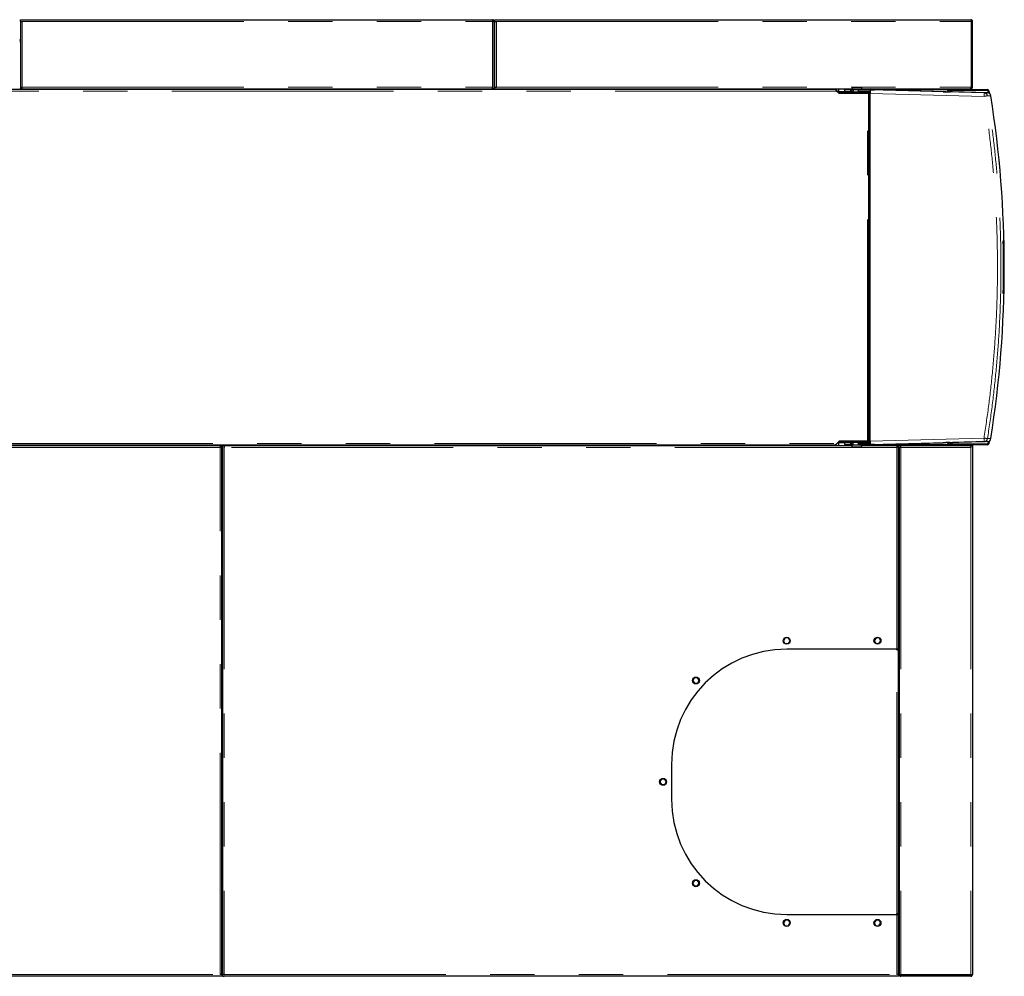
# Model space of a CAD drawing. Header units: millimetres. Extents: x 28 to 241, y 73 to 155.
# Tile 57 of 71: x 166 to 194, y 128 to 155. Entities that reach past the tile are written whole.
import ezdxf

# ---------------------------------------------------------------- set-up
doc = ezdxf.new("R2010")
doc.units = ezdxf.units.MM
doc.linetypes.add('PHANTOM', pattern=[12.7, 6.35, -1.27, 1.27, -1.27, 1.27, -1.27])

msp = doc.modelspace()

# ---------------------------------------------------------------- linework, layer by layer
at = {"color": 7, "linetype": 'Continuous', "lineweight": 25}
for p, q in [((165.823, 154.927), (165.873, 154.927)), ((165.823, 154.877), (165.823, 154.927)), ((165.823, 154.877), (165.873, 154.877)), ((165.823, 154.877), (165.823, 154.862)), ((165.823, 154.862), (165.823, 152.947)), ((165.848, 154.872), (165.848, 154.877)), ((165.873, 154.927), (179.343, 154.927)), ((179.343, 154.927), (179.343, 154.877)), ((179.393, 154.877), (179.368, 154.877)), ((179.368, 154.877), (179.368, 154.872)), ((179.393, 154.862), (179.393, 154.877)), ((179.393, 152.947), (179.393, 154.862)), ((179.413, 154.877), (179.413, 154.927)), ((179.413, 154.927), (179.463, 154.927)), ((179.413, 154.877), (179.463, 154.877)), ((179.413, 154.877), (179.413, 154.862)), ((179.413, 152.997), (179.413, 154.862)), ((179.438, 154.877), (179.438, 154.872)), ((179.463, 154.927), (193.043, 154.927)), ((193.061, 154.877), (193.061, 152.997)), ((193.093, 154.877), (193.068, 154.877)), ((193.068, 154.877), (193.068, 152.997)), ((193.093, 152.997), (193.093, 154.877)), ((179.394, 154.625), (179.393, 154.622)), ((179.413, 154.616), (179.393, 154.621)), ((179.413, 154.616), (179.413, 154.619)), ((165.823, 154.292), (165.803, 154.292)), ((179.413, 154.398), (179.393, 154.404)), ((179.413, 154.292), (179.393, 154.292)), ((189.165, 152.926), (152.259, 152.926)), ((165.803, 152.947), (165.823, 152.947)), ((165.873, 152.947), (165.823, 152.947)), ((165.873, 152.947), (165.873, 152.997)), ((165.873, 152.947), (179.343, 152.947)), ((167.22, 152.947), (167.22, 152.926)), ((167.271, 152.947), (167.271, 152.926)), ((167.375, 152.947), (167.375, 152.926)), ((167.427, 152.947), (167.427, 152.926)), ((177.22, 152.947), (177.22, 152.926)), ((177.271, 152.947), (177.271, 152.926)), ((177.375, 152.947), (177.375, 152.926)), ((177.427, 152.947), (177.427, 152.926)), ((179.343, 152.947), (179.343, 152.997)), ((179.393, 152.947), (179.343, 152.947)), ((179.393, 152.947), (179.413, 152.947)), ((179.413, 152.947), (179.413, 152.997)), ((179.413, 152.997), (179.463, 152.997)), ((179.413, 152.947), (189.647, 152.947)), ((180.49, 152.947), (180.49, 152.926)), ((180.541, 152.947), (180.541, 152.926)), ((180.645, 152.947), (180.645, 152.926)), ((180.697, 152.947), (180.697, 152.926)), ((188.49, 152.947), (188.49, 152.926)), ((188.541, 152.947), (188.541, 152.926)), ((188.645, 152.947), (188.645, 152.926)), ((188.697, 152.947), (188.697, 152.926)), ((189.059, 152.926), (189.059, 152.947)), ((189.251, 152.853), (189.191, 152.913)), ((189.21, 152.881), (189.279, 152.822)), ((189.253, 152.947), (189.253, 152.844)), ((189.269, 152.871), (189.269, 152.947)), ((189.269, 152.871), (189.269, 152.846)), ((189.432, 152.917), (189.432, 152.857)), ((189.607, 152.917), (189.432, 152.917)), ((189.607, 152.857), (189.607, 152.917)), ((189.607, 152.917), (189.619, 152.917)), ((189.619, 152.917), (189.619, 152.857)), ((189.627, 152.917), (189.619, 152.917)), ((189.627, 152.857), (189.627, 152.917)), ((189.627, 152.917), (189.677, 152.917)), ((189.647, 152.956), (189.647, 152.93)), ((189.647, 152.956), (189.648, 152.956)), ((189.647, 152.93), (189.651, 152.926)), ((189.647, 152.93), (189.927, 152.93)), ((189.648, 152.982), (189.652, 152.986)), ((189.926, 152.982), (189.648, 152.982)), ((189.648, 152.982), (189.648, 152.956)), ((189.923, 152.926), (189.651, 152.926)), ((189.652, 152.986), (189.922, 152.986)), ((189.677, 152.926), (189.677, 152.85)), ((189.835, 152.917), (189.829, 152.911)), ((189.832, 152.902), (189.829, 152.911)), ((189.829, 152.857), (189.829, 152.911)), ((189.831, 152.884), (189.832, 152.902)), ((189.831, 152.884), (190.167, 152.884)), ((189.831, 152.857), (189.831, 152.884)), ((190.169, 152.917), (189.835, 152.917)), ((189.897, 152.917), (189.897, 152.926)), ((189.922, 152.986), (189.926, 152.982)), ((189.923, 152.926), (189.927, 152.93)), ((189.926, 152.956), (189.926, 152.982)), ((189.926, 152.956), (189.927, 152.956)), ((189.927, 152.93), (189.927, 152.956)), ((189.927, 152.947), (193.029, 152.947)), ((190.114, 152.947), (190.114, 152.917)), ((193.428, 152.831), (190.169, 152.917)), ((190.185, 152.917), (190.169, 152.917)), ((190.225, 152.915), (190.287, 152.914)), ((192.253, 152.862), (190.287, 152.914)), ((192.372, 152.917), (192.372, 152.907)), ((192.372, 152.907), (192.385, 152.907)), ((192.385, 152.944), (192.385, 152.947)), ((192.385, 152.907), (192.394, 152.907)), ((192.394, 152.907), (192.394, 152.887)), ((192.394, 152.859), (192.394, 152.887)), ((192.414, 152.887), (192.414, 152.858)), ((192.414, 152.858), (192.414, 152.877)), ((192.434, 152.927), (193.519, 152.927)), ((193.519, 152.907), (192.434, 152.907)), ((192.444, 152.907), (193.506, 152.907)), ((192.526, 152.857), (192.453, 152.857)), ((193.524, 152.831), (192.526, 152.857)), ((193.029, 152.947), (193.043, 152.947)), ((193.043, 152.947), (193.043, 152.959)), ((193.068, 152.997), (193.093, 152.997)), ((193.506, 152.907), (193.546, 152.867)), ((193.549, 152.827), (193.539, 152.89)), ((193.546, 152.867), (193.553, 152.826)), ((193.558, 152.893), (193.57, 152.818)), ((189.247, 152.849), (189.251, 152.853)), ((189.269, 152.83), (189.269, 152.846)), ((189.284, 152.846), (189.269, 152.846)), ((189.284, 152.826), (189.274, 152.826)), ((189.279, 152.822), (190.084, 152.822)), ((189.284, 152.826), (189.284, 152.846)), ((190.114, 152.846), (189.284, 152.846)), ((190.114, 152.826), (189.284, 152.826)), ((189.607, 152.857), (189.432, 152.857)), ((189.619, 152.857), (189.607, 152.857)), ((189.619, 152.857), (189.627, 152.857)), ((189.677, 152.857), (189.627, 152.857)), ((189.677, 152.85), (189.681, 152.846)), ((189.677, 152.85), (189.897, 152.85)), ((189.787, 152.822), (189.787, 152.826)), ((189.829, 152.857), (189.831, 152.857)), ((190.166, 152.857), (189.831, 152.857)), ((189.893, 152.846), (189.897, 152.85)), ((189.897, 152.85), (189.897, 152.857)), ((189.969, 152.826), (189.967, 152.822)), ((189.979, 152.826), (189.979, 152.822)), ((190.053, 152.822), (190.053, 152.826)), ((190.084, 152.822), (190.129, 152.822)), ((190.114, 152.846), (190.114, 152.857)), ((190.114, 152.826), (190.114, 152.846)), ((190.129, 142.852), (190.129, 152.822)), ((190.129, 152.817), (190.158, 152.817)), ((190.143, 152.857), (190.143, 152.817)), ((190.158, 152.857), (190.158, 152.817)), ((190.166, 142.856), (190.166, 152.817)), ((193.977, 148.591), (193.989, 148.591)), ((193.988, 147.083), (193.988, 148.591)), ((193.984, 147.5), (193.985, 147.5)), ((193.985, 147.665), (193.985, 147.658)), ((193.985, 147.658), (193.985, 147.658)), ((193.985, 147.623), (193.985, 147.473)), ((193.985, 147.623), (193.985, 147.623)), ((193.985, 147.5), (193.985, 147.575)), ((193.985, 147.473), (193.984, 147.473)), ((193.989, 147.083), (193.977, 147.083)), ((152.259, 142.747), (189.165, 142.747)), ((152.283, 142.727), (171.543, 142.727)), ((171.543, 142.727), (171.543, 142.677)), ((171.543, 142.727), (171.593, 142.727)), ((171.593, 127.591), (171.593, 142.727)), ((171.613, 142.727), (171.613, 127.591)), ((171.613, 142.727), (171.663, 142.727)), ((171.663, 142.727), (189.641, 142.727)), ((171.663, 142.727), (171.663, 142.677)), ((189.059, 142.727), (189.059, 142.747)), ((189.191, 142.76), (189.251, 142.82)), ((189.279, 142.852), (189.21, 142.792)), ((189.251, 142.82), (189.247, 142.824)), ((189.253, 142.829), (189.253, 142.727)), ((189.269, 142.827), (189.269, 142.843)), ((189.269, 142.827), (189.284, 142.827)), ((189.269, 142.827), (189.269, 142.802)), ((189.269, 142.727), (189.269, 142.802)), ((189.274, 142.847), (189.284, 142.847)), ((190.084, 142.852), (189.279, 142.852)), ((189.284, 142.847), (189.284, 142.827)), ((189.284, 142.847), (190.114, 142.847)), ((189.284, 142.827), (190.114, 142.827)), ((189.432, 142.817), (189.432, 142.757)), ((189.432, 142.817), (189.607, 142.817)), ((189.432, 142.757), (189.607, 142.757)), ((189.607, 142.757), (189.607, 142.817)), ((189.607, 142.817), (189.619, 142.817)), ((189.619, 142.757), (189.607, 142.757)), ((189.619, 142.817), (189.619, 142.757)), ((189.627, 142.817), (189.619, 142.817)), ((189.619, 142.757), (189.627, 142.757)), ((189.627, 142.757), (189.627, 142.817)), ((189.627, 142.817), (189.671, 142.817)), ((189.671, 142.757), (189.627, 142.757)), ((189.645, 142.747), (189.641, 142.743)), ((189.641, 142.743), (189.641, 142.717)), ((189.921, 142.743), (189.641, 142.743)), ((189.642, 142.717), (189.641, 142.717)), ((189.642, 142.717), (189.642, 142.691)), ((189.645, 142.747), (189.917, 142.747)), ((189.675, 142.827), (189.671, 142.823)), ((189.671, 142.823), (189.671, 142.747)), ((189.891, 142.823), (189.671, 142.823)), ((189.781, 142.852), (189.781, 142.847)), ((189.829, 142.762), (189.829, 142.817)), ((189.831, 142.817), (189.829, 142.817)), ((189.829, 142.762), (189.832, 142.772)), ((189.829, 142.762), (189.835, 142.757)), ((189.831, 142.789), (189.831, 142.817)), ((189.831, 142.817), (190.166, 142.817)), ((190.167, 142.789), (189.831, 142.789)), ((189.832, 142.772), (189.831, 142.789)), ((189.835, 142.757), (190.169, 142.757)), ((189.891, 142.823), (189.887, 142.827)), ((189.891, 142.817), (189.891, 142.823)), ((189.891, 142.747), (189.891, 142.757)), ((189.921, 142.743), (189.917, 142.747)), ((189.921, 142.717), (189.92, 142.717)), ((189.92, 142.691), (189.92, 142.717)), ((189.921, 142.717), (189.921, 142.743)), ((189.921, 142.727), (190.923, 142.727)), ((189.979, 142.847), (189.979, 142.852)), ((190.053, 142.847), (190.053, 142.852)), ((190.129, 142.852), (190.084, 142.852)), ((190.114, 142.847), (190.114, 142.827)), ((190.114, 142.817), (190.114, 142.827)), ((190.114, 142.757), (190.114, 142.727)), ((190.158, 142.857), (190.129, 142.857)), ((190.143, 142.857), (190.143, 142.817)), ((190.158, 142.857), (190.158, 142.817)), ((190.169, 142.757), (193.428, 142.842)), ((190.169, 142.757), (190.185, 142.757)), ((190.287, 142.759), (190.225, 142.758)), ((190.287, 142.759), (192.253, 142.811)), ((190.923, 142.727), (190.923, 142.677)), ((190.923, 142.727), (190.973, 142.727)), ((190.973, 136.897), (190.973, 142.727)), ((190.973, 142.727), (191.033, 142.727)), ((191.033, 142.727), (191.033, 142.702)), ((191.033, 142.727), (193.029, 142.727)), ((192.372, 142.767), (192.372, 142.757)), ((192.385, 142.767), (192.372, 142.767)), ((192.394, 142.767), (192.385, 142.767)), ((192.385, 142.727), (192.385, 142.729)), ((192.394, 142.787), (192.394, 142.814)), ((192.394, 142.787), (192.394, 142.767)), ((192.414, 142.797), (192.414, 142.815)), ((192.414, 142.815), (192.414, 142.787)), ((192.434, 142.767), (193.519, 142.767)), ((193.519, 142.747), (192.434, 142.747)), ((193.506, 142.767), (192.444, 142.767)), ((192.453, 142.816), (192.526, 142.816)), ((193.524, 142.842), (192.526, 142.816)), ((193.043, 142.727), (193.029, 142.727)), ((193.043, 142.727), (193.093, 142.727)), ((193.043, 142.727), (193.043, 142.677)), ((193.093, 142.727), (193.093, 142.677)), ((193.546, 142.807), (193.506, 142.767)), ((193.539, 142.783), (193.549, 142.846)), ((193.553, 142.847), (193.546, 142.807)), ((193.57, 142.855), (193.558, 142.78)), ((189.646, 142.687), (189.642, 142.691)), ((189.642, 142.691), (189.92, 142.691)), ((189.916, 142.687), (189.646, 142.687)), ((189.92, 142.691), (189.916, 142.687)), ((190.973, 142.427), (190.993, 142.427)), ((190.993, 142.687), (191.018, 142.687)), ((190.993, 142.687), (190.993, 127.585)), ((193.039, 142.702), (193.043, 142.702)), ((193.093, 142.677), (193.093, 127.577)), ((171.613, 142.307), (171.593, 142.307)), ((171.613, 142.227), (171.593, 142.227)), ((190.973, 141.33), (190.993, 141.33)), ((190.973, 141.278), (190.993, 141.278)), ((190.973, 141.175), (190.993, 141.175)), ((190.973, 141.123), (190.993, 141.123)), ((190.973, 138.11), (190.993, 138.11)), ((190.973, 138.058), (190.993, 138.058)), ((190.973, 137.955), (190.993, 137.955)), ((190.973, 137.903), (190.993, 137.903)), ((187.727, 137.217), (187.683, 137.139)), ((187.683, 137.139), (187.724, 137.057)), ((187.823, 137.217), (187.727, 137.217)), ((187.82, 137.057), (187.864, 137.134)), ((187.864, 137.134), (187.823, 137.217)), ((190.331, 137.217), (190.279, 137.14)), ((190.279, 137.14), (190.327, 137.057)), ((190.42, 137.217), (190.331, 137.217)), ((190.416, 137.057), (190.468, 137.134)), ((190.468, 137.134), (190.42, 137.217)), ((187.724, 137.057), (187.82, 137.057)), ((190.923, 136.897), (187.773, 136.897)), ((190.327, 137.057), (190.416, 137.057)), ((190.973, 136.897), (190.923, 136.897)), ((190.923, 136.877), (190.923, 136.897)), ((190.923, 136.877), (190.973, 136.877)), ((190.973, 129.317), (190.973, 136.877)), ((185.124, 136.079), (185.081, 135.993)), ((185.081, 135.993), (185.131, 135.919)), ((185.216, 136.079), (185.124, 136.079)), ((185.266, 136.005), (185.216, 136.079)), ((185.223, 135.919), (185.266, 136.005)), ((185.131, 135.919), (185.223, 135.919)), ((190.993, 133.932), (190.973, 133.932)), ((190.993, 133.892), (190.973, 133.892)), ((190.993, 133.852), (190.973, 133.852)), ((190.993, 133.832), (190.973, 133.832)), ((184.473, 133.597), (184.473, 132.597)), ((190.993, 133.472), (190.973, 133.472)), ((184.184, 133.177), (184.141, 133.091)), ((184.276, 133.177), (184.184, 133.177)), ((184.326, 133.102), (184.276, 133.177)), ((184.141, 133.091), (184.191, 133.017)), ((184.191, 133.017), (184.283, 133.017)), ((184.283, 133.017), (184.326, 133.102)), ((190.973, 132.712), (190.993, 132.712)), ((190.993, 132.672), (190.973, 132.672)), ((190.973, 131.912), (190.993, 131.912)), ((190.993, 131.872), (190.973, 131.872)), ((190.973, 131.112), (190.993, 131.112)), ((190.993, 131.072), (190.973, 131.072)), ((190.973, 130.312), (190.993, 130.312)), ((185.131, 130.274), (185.079, 130.197)), ((185.079, 130.197), (185.127, 130.114)), ((185.127, 130.114), (185.216, 130.114)), ((185.22, 130.274), (185.131, 130.274)), ((185.216, 130.114), (185.268, 130.191)), ((185.268, 130.191), (185.22, 130.274)), ((190.993, 130.272), (190.973, 130.272)), ((190.973, 129.512), (190.993, 129.512)), ((187.773, 129.297), (190.923, 129.297)), ((190.923, 129.297), (190.923, 129.317)), ((190.973, 129.317), (190.923, 129.317)), ((190.923, 129.297), (190.973, 129.297)), ((190.973, 127.591), (190.973, 129.297)), ((187.727, 129.137), (187.683, 129.059)), ((187.683, 129.059), (187.724, 128.977)), ((187.724, 128.977), (187.82, 128.977)), ((187.823, 129.137), (187.727, 129.137)), ((187.82, 128.977), (187.864, 129.054)), ((187.864, 129.054), (187.823, 129.137)), ((190.331, 129.137), (190.279, 129.06)), ((190.279, 129.06), (190.327, 128.977)), ((190.327, 128.977), (190.416, 128.977)), ((190.42, 129.137), (190.331, 129.137)), ((190.416, 128.977), (190.468, 129.054)), ((190.468, 129.054), (190.42, 129.137)), ((190.973, 129.152), (190.993, 129.152)), ((190.993, 129.132), (190.973, 129.132)), ((190.993, 129.092), (190.973, 129.092)), ((190.973, 129.072), (190.993, 129.072)), ((190.973, 129.032), (190.993, 129.032)), ((190.973, 128.927), (190.993, 128.927)), ((171.593, 128.306), (171.613, 128.306)), ((171.613, 128.167), (171.593, 128.167)), ((190.993, 128.167), (190.973, 128.167)), ((190.973, 127.937), (190.993, 127.937)), ((190.973, 127.847), (190.993, 127.847)), ((171.543, 127.527), (152.283, 127.527)), ((171.593, 127.577), (171.543, 127.577)), ((171.593, 127.527), (171.543, 127.527)), ((171.568, 127.577), (171.568, 127.581)), ((171.593, 127.577), (171.593, 127.591)), ((171.593, 127.577), (171.593, 127.527)), ((171.613, 127.591), (171.613, 127.577)), ((171.613, 127.527), (171.613, 127.577)), ((171.613, 127.577), (171.663, 127.577)), ((171.613, 127.527), (171.663, 127.527)), ((190.923, 127.527), (171.663, 127.527)), ((190.973, 127.577), (190.923, 127.577)), ((190.973, 127.527), (190.923, 127.527)), ((190.948, 127.577), (190.948, 127.581)), ((190.973, 127.757), (190.993, 127.757)), ((190.973, 127.577), (190.973, 127.591)), ((190.973, 127.577), (190.973, 127.527)), ((190.993, 127.577), (190.993, 127.585)), ((191.005, 127.577), (190.993, 127.577)), ((193.043, 127.566), (191.043, 127.566)), ((191.043, 127.552), (191.043, 127.527)), ((193.043, 127.552), (191.043, 127.552)), ((193.043, 127.527), (191.043, 127.527)), ((191.168, 127.552), (191.168, 127.566)), ((192.908, 127.552), (192.908, 127.566)), ((193.043, 127.552), (193.043, 127.565)), ((193.043, 127.527), (193.043, 127.552))]:
    msp.add_line(p, q, dxfattribs=at)
at = {"color": 8, "linetype": 'PHANTOM', "lineweight": 18}
for p, q in [((165.873, 154.877), (165.873, 152.997)), ((165.873, 154.877), (179.343, 154.877)), ((179.343, 152.997), (179.343, 154.877)), ((179.463, 154.877), (179.463, 152.997)), ((179.463, 154.877), (193.061, 154.877)), ((179.393, 154.566), (179.413, 154.561)), ((179.393, 154.438), (179.413, 154.431)), ((179.404, 154.309), (179.404, 154.292)), ((189.21, 152.881), (152.289, 152.881)), ((165.873, 152.997), (179.343, 152.997)), ((179.463, 152.997), (193.061, 152.997)), ((189.432, 152.871), (189.269, 152.871)), ((190.185, 152.917), (192.372, 152.917)), ((192.385, 152.859), (192.385, 152.907)), ((190.084, 142.852), (190.084, 152.822)), ((190.158, 152.817), (190.158, 142.857)), ((190.166, 152.817), (193.425, 152.731)), ((193.428, 152.831), (193.524, 152.831)), ((193.524, 152.747), (193.62, 152.747)), ((152.289, 142.792), (189.21, 142.792)), ((171.593, 142.722), (171.613, 142.722)), ((189.269, 142.802), (189.432, 142.802)), ((190.166, 142.856), (193.425, 142.942)), ((192.372, 142.757), (190.185, 142.757)), ((192.385, 142.767), (192.385, 142.814)), ((193.524, 142.842), (193.428, 142.842)), ((193.62, 142.926), (193.524, 142.926)), ((171.543, 142.677), (152.283, 142.677)), ((171.543, 127.577), (171.543, 142.677)), ((190.923, 142.677), (171.663, 142.677)), ((171.663, 142.677), (171.663, 127.577)), ((190.923, 136.897), (190.923, 142.677)), ((190.973, 142.687), (190.993, 142.687)), ((191.018, 142.687), (191.041, 142.687)), ((191.043, 142.677), (191.043, 127.566)), ((193.043, 142.677), (191.043, 142.677)), ((193.043, 142.677), (193.043, 127.566)), ((190.923, 129.317), (190.923, 136.877)), ((190.923, 127.577), (190.923, 129.297)), ((171.613, 128.247), (171.594, 128.247)), ((190.993, 128.247), (190.973, 128.247)), ((152.283, 127.577), (171.543, 127.577)), ((171.663, 127.577), (190.923, 127.577))]:
    msp.add_line(p, q, dxfattribs=at)
at = {"color": 8, "linetype": 'PHANTOM', "lineweight": 18, "flags": 128}
for points in [[(193.425, 152.731), (193.426, 152.751), (193.426, 152.769), (193.426, 152.787), (193.427, 152.802), (193.427, 152.814), (193.427, 152.824), (193.428, 152.829), (193.428, 152.831)], [(193.428, 142.842), (193.428, 142.844), (193.427, 142.849), (193.427, 142.859), (193.427, 142.871), (193.426, 142.886), (193.426, 142.904), (193.426, 142.922), (193.425, 142.942)]]:
    msp.add_lwpolyline(points, dxfattribs=at)
at = {"color": 7, "linetype": 'Continuous', "lineweight": 25, "flags": 128}
for points in [[(190.973, 138.532), (190.988, 138.505), (190.993, 138.489)], [(190.973, 137.332), (190.988, 137.305), (190.993, 137.289)]]:
    msp.add_lwpolyline(points, dxfattribs=at)
at = {"color": 7, "linetype": 'Continuous', "lineweight": 25}
for centre in [(187.773, 137.137), (190.373, 137.137), (185.173, 135.999), (184.233, 133.097), (185.173, 130.194), (187.773, 129.057), (190.373, 129.057)]:
    msp.add_circle(centre, 0.1, dxfattribs=at)
for centre, radius, start, end in [((179.143, 153.647), 1.01, 74.4861, 75.6224), ((165.828, 154.357), 0.025, 180, 258.463), ((165.828, 154.357), 0.05, 240, 264.2608), ((179.418, 154.357), 0.025, 180, 258.463), ((179.418, 154.357), 0.05, 240, 264.2608), ((190.202, 152.917), 0.0594, 150.4177, 180.6351), ((190.185, 152.92), 0.0273, 98.1601, 186.3331), ((192.404, 152.918), 0.0315, 125.4152, 182.4903), ((192.434, 152.887), 0.04, 90, 180), ((192.444, 152.877), 0.03, 90, 180), ((192.434, 152.887), 0.02, 90, 180), ((193.519, 152.887), 0.04, 9.2609, 90), ((193.519, 152.887), 0.02, 9.2609, 90), ((193.425, 152.731), 0.1, 8.9789, 88.4929), ((193.521, 152.731), 0.1, 8.9847, 88.4871), ((162.575, 147.837), 31.431, 351.0121, 8.9879), ((162.54, 147.837), 31.446, 358.626, 1.374), ((162.593, 147.837), 31.405, 358.6243, 1.3757), ((190.202, 142.756), 0.0594, 179.3624, 209.5847), ((190.185, 142.754), 0.0273, 173.6664, 261.8405), ((192.404, 142.755), 0.0315, 177.509, 234.5855), ((192.434, 142.787), 0.04, 180, 270), ((192.444, 142.797), 0.03, 180, 270), ((192.434, 142.787), 0.02, 180, 270), ((193.425, 142.942), 0.1, 271.5062, 351.0216), ((193.519, 142.787), 0.02, 270, 350.7391), ((193.519, 142.787), 0.04, 270, 350.7391), ((193.521, 142.942), 0.1, 271.512, 351.0158), ((190.803, 138.427), 0.2, 328.2117, 341.8051), ((190.803, 137.227), 0.2, 328.2117, 341.8051), ((187.773, 133.597), 3.3, 90, 180), ((187.773, 132.597), 3.3, 180, 270), ((171.618, 128.242), 0.05, 95.7392, 120), ((171.618, 128.242), 0.025, 101.537, 180), ((171.618, 128.097), 0.05, 95.7392, 120), ((171.618, 128.097), 0.025, 101.537, 180), ((190.998, 128.097), 0.05, 95.7392, 120), ((190.998, 128.097), 0.025, 101.537, 180)]:
    msp.add_arc(centre, radius, start, end, dxfattribs=at)
for centre, major_axis, ratio, start_param, end_param in [((190.169, 152.816), (0, 0.1), 0.026177, 0.832517, 1.570111), ((190.155, 152.917), (0.1, -0.0026), 0.000685, 5.017049, 5.484715), ((192.253, 152.863), (0.2, -0.005), 0.000685, 4.712407, 6.257023), ((190.169, 142.857), (0, 0.1), 0.026177, 1.571482, 2.309076), ((190.155, 142.756), (0.1, 0.0026), 0.000685, 0.79847, 1.266136), ((192.253, 142.81), (0.2, 0.005), 0.000685, 0.026162, 1.570778)]:
    msp.add_ellipse(centre, major_axis=major_axis, ratio=ratio, start_param=start_param, end_param=end_param, dxfattribs=at)
for points, knots in [([(165.823, 154.862), (165.824, 154.863), (165.825, 154.865), (165.834, 154.869), (165.847, 154.872), (165.861, 154.874), (165.87, 154.876), (165.873, 154.877)], [0, 0, 0, 0, 0.218171, 0.436316, 0.654479, 0.872651, 1, 1, 1, 1]), ([(179.393, 154.877), (179.393, 154.882), (179.392, 154.894), (179.383, 154.909), (179.37, 154.92), (179.356, 154.926), (179.347, 154.926), (179.343, 154.927)], [0, 0, 0, 0, 0.218153, 0.436331, 0.654488, 0.872648, 1, 1, 1, 1]), ([(179.368, 154.877), (179.368, 154.88), (179.368, 154.885), (179.363, 154.893), (179.356, 154.899), (179.349, 154.901), (179.345, 154.901), (179.343, 154.902)], [0, 0, 0, 0, 0.228348, 0.456724, 0.685035, 0.91344, 1, 1, 1, 1]), ([(179.343, 154.877), (179.349, 154.875), (179.361, 154.873), (179.376, 154.87), (179.387, 154.867), (179.393, 154.865), (179.393, 154.863), (179.393, 154.862)], [0, 0, 0, 0, 0.218108, 0.436351, 0.654509, 0.872654, 1, 1, 1, 1]), ([(179.413, 154.862), (179.414, 154.863), (179.415, 154.865), (179.424, 154.869), (179.437, 154.872), (179.451, 154.874), (179.46, 154.876), (179.463, 154.877)], [0, 0, 0, 0, 0.218171, 0.436316, 0.654479, 0.872651, 1, 1, 1, 1]), ([(193.043, 154.927), (193.045, 154.926), (193.047, 154.925), (193.051, 154.916), (193.055, 154.902), (193.059, 154.888), (193.061, 154.88), (193.061, 154.877)], [0, 0, 0, 0, 0.220232, 0.440487, 0.66074, 0.880974, 1, 1, 1, 1]), ([(193.093, 154.877), (193.093, 154.882), (193.092, 154.894), (193.083, 154.909), (193.069, 154.92), (193.055, 154.926), (193.047, 154.926), (193.043, 154.927)], [0, 0, 0, 0, 0.220229, 0.4405, 0.6607, 0.88094, 1, 1, 1, 1]), ([(193.068, 154.877), (193.068, 154.88), (193.067, 154.886), (193.063, 154.893), (193.058, 154.896), (193.056, 154.898)], [0, 0, 0, 0, 0.36441, 0.728639, 1, 1, 1, 1]), ([(193.068, 154.877), (193.068, 154.875), (193.067, 154.873), (193.064, 154.871), (193.062, 154.87), (193.061, 154.87)], [0, 0, 0, 0, 0.469528, 0.939053, 1, 1, 1, 1]), ([(189.165, 152.926), (189.169, 152.926), (189.176, 152.924), (189.187, 152.914), (189.199, 152.899), (189.206, 152.887), (189.21, 152.881)], [0, 0, 0, 0, 0.249979, 0.499994, 0.750001, 1, 1, 1, 1]), ([(189.191, 152.913), (189.189, 152.915), (189.184, 152.919), (189.179, 152.922), (189.176, 152.923)], [0, 0, 0, 0, 0.501401, 1, 1, 1, 1]), ([(190.169, 152.917), (190.169, 152.916), (190.168, 152.915), (190.168, 152.908), (190.167, 152.898), (190.167, 152.888), (190.167, 152.884)], [0, 0, 0, 0, 0.260188, 0.513579, 0.760152, 1, 1, 1, 1]), ([(193.061, 152.997), (193.059, 152.99), (193.054, 152.978), (193.046, 152.962), (193.039, 152.951), (193.033, 152.947), (193.03, 152.947), (193.029, 152.947)], [0, 0, 0, 0, 0.231955, 0.464021, 0.696038, 0.928097, 1, 1, 1, 1]), ([(193.043, 152.947), (193.05, 152.947), (193.062, 152.948), (193.078, 152.958), (193.089, 152.973), (193.093, 152.987), (193.093, 152.995), (193.093, 152.997)], [0, 0, 0, 0, 0.231973, 0.464018, 0.696073, 0.928093, 1, 1, 1, 1]), ([(193.051, 152.973), (193.052, 152.973), (193.056, 152.974), (193.062, 152.979), (193.068, 152.988), (193.068, 152.994), (193.068, 152.997)], [0, 0, 0, 0, 0.0590755, 0.4074767, 0.756062, 1, 1, 1, 1]), ([(193.058, 152.988), (193.059, 152.988), (193.063, 152.988), (193.066, 152.989), (193.067, 152.989)], [0, 0, 0, 0, 0.467578, 1, 1, 1, 1]), ([(193.059, 152.99), (193.06, 152.991), (193.063, 152.992), (193.067, 152.994), (193.068, 152.996), (193.068, 152.997)], [0, 0, 0, 0, 0.1262653, 0.5630842, 1, 1, 1, 1]), ([(189.269, 152.846), (189.267, 152.846), (189.264, 152.846), (189.259, 152.847), (189.255, 152.85), (189.252, 152.852), (189.251, 152.853)], [0, 0, 0, 0, 0.249863, 0.500003, 0.750042, 1, 1, 1, 1]), ([(189.21, 142.792), (189.206, 142.786), (189.199, 142.774), (189.187, 142.759), (189.176, 142.749), (189.169, 142.747), (189.165, 142.747)], [0, 0, 0, 0, 0.25, 0.500003, 0.750019, 1, 1, 1, 1]), ([(189.176, 142.75), (189.179, 142.751), (189.184, 142.754), (189.189, 142.758), (189.191, 142.76)], [0, 0, 0, 0, 0.498581, 1, 1, 1, 1]), ([(189.251, 142.82), (189.252, 142.821), (189.255, 142.823), (189.259, 142.826), (189.264, 142.827), (189.267, 142.827), (189.269, 142.827)], [0, 0, 0, 0, 0.249956, 0.499993, 0.750139, 1, 1, 1, 1]), ([(190.167, 142.789), (190.167, 142.785), (190.167, 142.775), (190.168, 142.765), (190.168, 142.758), (190.169, 142.757), (190.169, 142.757)], [0, 0, 0, 0, 0.239848, 0.486421, 0.739811, 1, 1, 1, 1]), ([(191.043, 142.677), (191.043, 142.683), (191.041, 142.696), (191.038, 142.713), (191.035, 142.724), (191.033, 142.726), (191.033, 142.727)], [0, 0, 0, 0, 0.250003, 0.500018, 0.74998, 1, 1, 1, 1]), ([(193.029, 142.727), (193.03, 142.726), (193.032, 142.725), (193.035, 142.716), (193.039, 142.703), (193.041, 142.689), (193.043, 142.68), (193.043, 142.677)], [0, 0, 0, 0, 0.218184, 0.436324, 0.654475, 0.872656, 1, 1, 1, 1]), ([(190.993, 142.687), (190.994, 142.686), (190.996, 142.685), (191.007, 142.682), (191.024, 142.679), (191.037, 142.677), (191.043, 142.677)], [0, 0, 0, 0, 0.250014, 0.500004, 0.750045, 1, 1, 1, 1]), ([(191.018, 142.687), (191.019, 142.686), (191.02, 142.685), (191.025, 142.682), (191.034, 142.679), (191.04, 142.677), (191.043, 142.677)], [0, 0, 0, 0, 0.249935, 0.49991, 0.750043, 1, 1, 1, 1]), ([(191.043, 142.677), (191.043, 142.68), (191.041, 142.686), (191.038, 142.695), (191.035, 142.7), (191.033, 142.701), (191.033, 142.702)], [0, 0, 0, 0, 0.250004, 0.499998, 0.750024, 1, 1, 1, 1]), ([(171.593, 127.591), (171.593, 127.59), (171.592, 127.588), (171.583, 127.584), (171.57, 127.581), (171.556, 127.579), (171.547, 127.577), (171.543, 127.577)], [0, 0, 0, 0, 0.218173, 0.43632, 0.654479, 0.872652, 1, 1, 1, 1]), ([(171.663, 127.577), (171.658, 127.578), (171.646, 127.58), (171.631, 127.583), (171.62, 127.586), (171.614, 127.588), (171.614, 127.59), (171.613, 127.591)], [0, 0, 0, 0, 0.218218, 0.436357, 0.654513, 0.872652, 1, 1, 1, 1]), ([(190.973, 127.591), (190.973, 127.59), (190.972, 127.588), (190.963, 127.584), (190.95, 127.581), (190.936, 127.579), (190.927, 127.577), (190.923, 127.577)], [0, 0, 0, 0, 0.218173, 0.43632, 0.654479, 0.872652, 1, 1, 1, 1]), ([(191.043, 127.566), (191.038, 127.567), (191.026, 127.57), (191.011, 127.574), (190.999, 127.578), (190.994, 127.582), (190.994, 127.584), (190.993, 127.585)], [0, 0, 0, 0, 0.221082, 0.442209, 0.663324, 0.88445, 1, 1, 1, 1]), ([(190.993, 127.577), (190.994, 127.57), (190.995, 127.558), (191.005, 127.542), (191.02, 127.531), (191.034, 127.527), (191.042, 127.527), (191.043, 127.527)], [0, 0, 0, 0, 0.232305, 0.46471, 0.697071, 0.92951, 1, 1, 1, 1]), ([(191.018, 127.577), (191.019, 127.573), (191.02, 127.566), (191.026, 127.558), (191.035, 127.552), (191.041, 127.552), (191.043, 127.552)], [0, 0, 0, 0, 0.249296, 0.527995, 0.806831, 1, 1, 1, 1]), ([(191.034, 127.568), (191.034, 127.564), (191.035, 127.559), (191.036, 127.554), (191.036, 127.553)], [0, 0, 0, 0, 0.656532, 1, 1, 1, 1]), ([(191.035, 127.568), (191.035, 127.567), (191.036, 127.564), (191.038, 127.558), (191.041, 127.553), (191.043, 127.552), (191.043, 127.552)], [0, 0, 0, 0, 0.027378, 0.35161, 0.67576, 1, 1, 1, 1]), ([(192.908, 127.552), (192.926, 127.552), (192.947, 127.553), (192.966, 127.563), (192.97, 127.566)], [0, 0, 0, 0, 0.789308, 1, 1, 1, 1]), ([(193.093, 127.577), (193.093, 127.576), (193.091, 127.574), (193.08, 127.571), (193.063, 127.568), (193.05, 127.567), (193.043, 127.566)], [0, 0, 0, 0, 0.250011, 0.499996, 0.749934, 1, 1, 1, 1]), ([(193.043, 127.527), (193.05, 127.527), (193.063, 127.529), (193.08, 127.54), (193.091, 127.557), (193.093, 127.57), (193.093, 127.577)], [0, 0, 0, 0, 0.250072, 0.499982, 0.749992, 1, 1, 1, 1]), ([(193.043, 127.552), (193.047, 127.552), (193.053, 127.553), (193.061, 127.558), (193.066, 127.564), (193.067, 127.568), (193.067, 127.569)], [0, 0, 0, 0, 0.3099307, 0.6200793, 0.9300327, 1, 1, 1, 1])]:
    msp.add_open_spline(points, degree=3, knots=knots, dxfattribs=at)
at = {"color": 8, "linetype": 'PHANTOM', "lineweight": 18}
for points, knots in [([(193.425, 152.731), (193.437, 152.733), (193.457, 152.736), (193.479, 152.74), (193.495, 152.742), (193.507, 152.744), (193.52, 152.746), (193.522, 152.747), (193.524, 152.747)], [0, 0, 0, 0, 0.239787, 0.384564, 0.49999, 0.631391, 0.760193, 1, 1, 1, 1]), ([(193.425, 142.942), (193.47, 143.244), (193.561, 143.848), (193.662, 144.759), (193.74, 145.673), (193.79, 146.59), (193.813, 147.508), (193.809, 148.41), (193.78, 149.293), (193.728, 150.157), (193.652, 151.019), (193.553, 151.877), (193.468, 152.447), (193.425, 152.731)], [0, 0, 0, 0, 0.093197, 0.186367, 0.279671, 0.373138, 0.466603, 0.560103, 0.648221, 0.736356, 0.824281, 0.912126, 1, 1, 1, 1]), ([(193.524, 142.926), (193.569, 143.23), (193.66, 143.838), (193.762, 144.753), (193.84, 145.671), (193.89, 146.589), (193.913, 147.508), (193.909, 148.41), (193.88, 149.294), (193.828, 150.16), (193.751, 151.024), (193.653, 151.887), (193.567, 152.46), (193.524, 152.747)], [0, 0, 0, 0, 0.09349, 0.186908, 0.280254, 0.373528, 0.46673, 0.55989, 0.647785, 0.735743, 0.823765, 0.91185, 1, 1, 1, 1]), ([(193.425, 142.942), (193.437, 142.94), (193.457, 142.937), (193.479, 142.933), (193.495, 142.931), (193.507, 142.929), (193.52, 142.927), (193.522, 142.926), (193.524, 142.926)], [0, 0, 0, 0, 0.239787, 0.384563, 0.499989, 0.631391, 0.760193, 1, 1, 1, 1])]:
    msp.add_open_spline(points, degree=3, knots=knots, dxfattribs=at)

doc.saveas('drawing.dxf')
